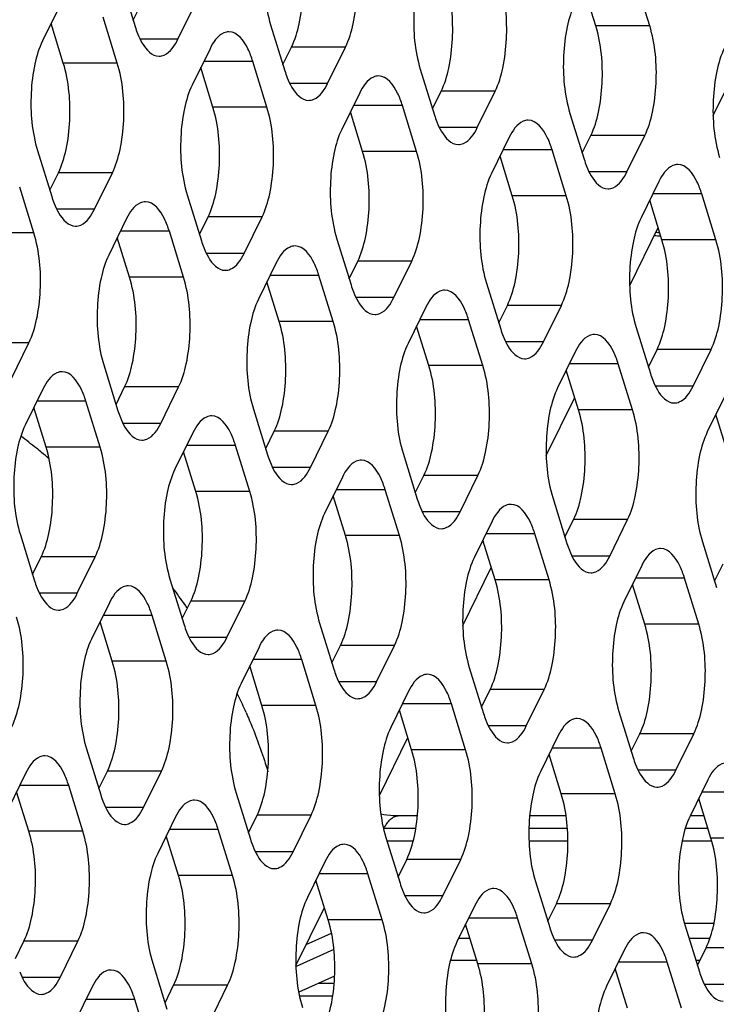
# Model space of a CAD drawing. Header units: millimetres. Extents: x 0 to 420, y 0 to 297.
# Tile 43 of 180: x 198.59 to 203.94, y 52.17 to 59.73. Entities that reach past the tile are written whole.
import ezdxf

# ---------------------------------------------------------------- set-up
doc = ezdxf.new("R2010")
doc.units = ezdxf.units.MM
doc.header["$LTSCALE"] = 23.1
doc.layers.get('0').update_dxf_attribs({"linetype": 'CONTINUOUS'})
doc.layers.add('ASSI', color=7, linetype='CONTINUOUS')

msp = doc.modelspace()

# ---------------------------------------------------------------- linework, layer by layer
at = {"color": 7, "linetype": 'CONTINUOUS'}
for p, q in [((199.857607, 55.240095), (199.859763, 55.237032)), ((201.642816, 53.616688), (201.494799, 53.616688)), ((202.783993, 53.616688), (202.505103, 53.616688)), ((203.843515, 53.616688), (203.7364, 53.616688)), ((202.098797, 52.505947), (201.896193, 52.505947)), ((203.811153, 52.505947), (203.780966, 52.505947)), ((201.007004, 52.385346), (200.732146, 52.263017)), ((201.003796, 52.329507), (200.88154, 52.329507))]:
    msp.add_line(p, q, dxfattribs=at)
at = {"color": 9, "linetype": 'CONTINUOUS'}
for p, q in [((201.630593, 53.519185), (201.385869, 53.519185)), ((202.794018, 53.519185), (202.499537, 53.519185)), ((203.873645, 53.519185), (203.699104, 53.519185)), ((201.408704, 53.425944), (201.611534, 53.425944)), ((202.500536, 53.425944), (202.797821, 53.425944)), ((203.675215, 53.425944), (203.901789, 53.425944)), ((203.692763, 52.793722), (203.920158, 52.793722)), ((200.788873, 52.628423), (200.983738, 52.715151)), ((202.046178, 52.676223), (201.959937, 52.676223)), ((203.888328, 52.676223), (203.728347, 52.676223)), ((201.001663, 52.589469), (200.711023, 52.460115)), ((200.992973, 52.232004), (200.738451, 52.232004))]:
    msp.add_line(p, q, dxfattribs=at)
at = {"color": 7, "linetype": 'CONTINUOUS'}
for centre, radius, start, end in [((194.609329, 51.317915), 6.566726, 51.2684006, 52.5863839), ((194.646824, 51.364923), 6.506596, 50.810409, 51.2669646), ((194.666797, 51.38939), 6.475012, 50.1510669, 50.8105875), ((195.532463, 52.194318), 5.289956, 35.1532961, 36.8314769), ((195.604591, 52.245495), 5.201517, 34.7712231, 35.1085829), ((196.303502, 52.652073), 4.391976, 24.53121, 25.7209793), ((196.377622, 52.685968), 4.310473, 23.6030634, 24.5303911)]:
    msp.add_arc(centre, radius, start, end, dxfattribs=at)
for points, knots in [([(200.327487, 54.411873), (200.343927, 54.374247), (200.406593, 54.225001), (200.460523, 54.07206), (200.495244, 53.956354)], [0, 0, 0, 0, 0.25367076, 1, 1, 1, 1]), ([(201.494799, 53.616688), (201.482044, 53.616688), (201.437796, 53.617805), (201.393501, 53.623014), (201.362823, 53.630259)], [0, 0, 0, 0, 0.28807052, 1, 1, 1, 1])]:
    msp.add_open_spline(points, degree=3, knots=knots, dxfattribs=at)
at = {"color": 9, "linetype": 'CONTINUOUS'}
msp.add_open_spline([(201.385869, 53.519185), (201.392972, 53.533659), (201.407725, 53.559598), (201.434317, 53.591278), (201.463338, 53.61168), (201.484824, 53.616687), (201.494799, 53.616686)], degree=3, knots=[0, 0, 0, 0, 0.31591888, 0.58209918, 0.80455144, 1, 1, 1, 1], dxfattribs=at)
at = {"layer": 'ASSI', "color": 7, "linetype": 'CONTINUOUS'}
for p, q in [((199.367403, 60.031595), (199.476333, 59.679098)), ((203.011956, 59.685938), (202.91794, 59.990174)), ((203.426433, 59.685938), (203.317504, 60.038435)), ((198.901869, 59.848901), (198.7646, 59.569176)), ((199.461419, 59.727359), (199.527389, 59.861792)), ((199.804598, 59.582068), (199.941866, 59.861792)), ((199.339064, 59.399374), (199.230134, 59.751871)), ((198.924586, 59.399374), (198.83057, 59.703609)), ((200.51633, 59.69199), (200.62526, 59.339492)), ((200.610346, 59.387754), (200.676316, 59.522187)), ((200.953525, 59.242462), (201.090794, 59.522187)), ((200.050796, 59.509295), (199.913527, 59.229571)), ((203.913625, 58.995998), (204.131772, 59.440535)), ((200.487991, 59.059768), (200.379061, 59.412265)), ((200.073514, 59.059768), (199.979498, 59.364004)), ((201.665257, 59.352384), (201.774187, 58.999887)), ((201.199723, 59.16969), (201.062455, 58.889965)), ((201.759273, 59.048148), (201.825243, 59.182581)), ((202.102452, 58.902857), (202.239721, 59.182581)), ((201.636918, 58.720162), (201.527988, 59.072659)), ((201.222441, 58.720162), (201.128425, 59.024398)), ((202.814184, 59.012778), (202.923114, 58.660281)), ((202.9082, 58.708543), (202.974171, 58.842976)), ((203.251379, 58.563251), (203.388648, 58.842976)), ((202.348651, 58.830084), (202.211382, 58.55036)), ((198.726815, 58.726214), (198.835745, 58.373717)), ((202.371368, 58.380557), (202.277352, 58.684793)), ((202.785845, 58.380557), (202.676916, 58.733054)), ((198.820831, 58.421978), (198.886801, 58.556411)), ((199.16401, 58.276687), (199.301279, 58.556411)), ((203.497578, 58.490479), (203.360309, 58.210754)), ((198.698476, 58.093993), (198.589546, 58.44649)), ((199.875742, 58.386609), (199.984672, 58.034112)), ((203.934773, 58.040951), (203.825843, 58.393448)), ((203.520295, 58.040951), (203.426279, 58.345187)), ((199.410208, 58.203914), (199.27294, 57.92419)), ((199.969758, 58.082373), (200.035728, 58.216806)), ((200.312937, 57.937081), (200.450206, 58.216806)), ((199.847403, 57.754387), (199.738473, 58.106884)), ((203.273037, 57.690617), (203.491184, 58.135154)), ((199.432926, 57.754387), (199.33891, 58.058623)), ((201.024669, 58.047003), (201.133599, 57.694506)), ((200.559136, 57.864309), (200.421867, 57.584584)), ((201.118685, 57.742767), (201.184655, 57.8772)), ((201.461864, 57.597476), (201.599133, 57.8772)), ((200.581853, 57.414781), (200.487837, 57.719017)), ((200.99633, 57.414781), (200.8874, 57.767279)), ((202.173597, 57.707397), (202.282526, 57.3549)), ((201.708063, 57.524703), (201.570794, 57.244979)), ((202.267613, 57.403162), (202.333583, 57.537595)), ((202.610791, 57.25787), (202.74806, 57.537595)), ((202.145258, 57.075176), (202.036328, 57.427673)), ((201.73078, 57.075176), (201.636764, 57.379412)), ((203.322524, 57.367792), (203.431454, 57.015295)), ((198.523422, 56.971306), (198.660691, 57.25103)), ((202.85699, 57.185098), (202.719721, 56.905373)), ((203.41654, 57.063556), (203.48251, 57.197989)), ((203.759718, 56.918265), (203.896987, 57.197989)), ((199.235154, 57.081228), (199.344084, 56.728731)), ((202.879707, 56.73557), (202.785691, 57.039806)), ((203.294185, 56.73557), (203.185255, 57.088067)), ((198.76962, 56.898533), (198.632352, 56.618809)), ((199.32917, 56.776992), (199.39514, 56.911425)), ((199.672349, 56.6317), (199.809618, 56.911425)), ((199.206815, 56.449006), (199.097885, 56.801503)), ((202.632449, 56.385236), (202.850596, 56.829773)), ((204.005917, 56.845492), (203.868648, 56.565768)), ((198.792338, 56.449006), (198.698322, 56.753242)), ((200.384081, 56.741622), (200.493011, 56.389125)), ((204.028634, 56.395965), (203.934618, 56.700201)), ((200.478097, 56.437386), (200.544068, 56.571819)), ((200.821276, 56.292095), (200.958545, 56.571819)), ((199.918548, 56.558928), (199.781279, 56.279203)), ((200.355742, 56.109401), (200.246813, 56.461898)), ((199.941265, 56.109401), (199.847249, 56.413636)), ((201.533009, 56.402017), (201.641938, 56.049519)), ((201.067475, 56.219322), (200.930206, 55.939598)), ((201.627025, 56.097781), (201.692995, 56.232214)), ((201.970203, 55.952489), (202.107472, 56.232214)), ((201.50467, 55.769795), (201.39574, 56.122292)), ((201.090192, 55.769795), (200.996176, 56.074031)), ((202.681936, 56.062411), (202.790866, 55.709914)), ((202.775952, 55.758175), (202.841922, 55.892608)), ((203.119131, 55.612884), (203.256399, 55.892608)), ((202.216402, 55.879717), (202.079133, 55.599992)), ((198.594566, 55.775847), (198.703496, 55.42335)), ((202.653597, 55.430189), (202.544667, 55.782686)), ((202.239119, 55.430189), (202.145103, 55.734425)), ((203.830863, 55.722805), (203.939793, 55.370308)), ((198.688582, 55.471611), (198.754552, 55.606044)), ((199.031761, 55.326319), (199.16903, 55.606044)), ((201.991861, 55.079855), (202.210008, 55.524392)), ((203.365329, 55.540111), (203.22806, 55.260387)), ((203.924879, 55.41857), (203.990849, 55.553003)), ((199.743493, 55.436241), (199.852423, 55.083744)), ((203.802524, 55.090584), (203.693594, 55.443081)), ((203.388047, 55.090584), (203.294031, 55.39482)), ((199.27796, 55.253547), (199.140691, 54.973822)), ((199.837509, 55.132005), (199.90348, 55.266438)), ((200.180688, 54.986714), (200.317957, 55.266438)), ((199.715154, 54.80402), (199.606225, 55.156517)), ((199.300677, 54.80402), (199.206661, 55.108255)), ((200.892421, 55.096636), (201.001351, 54.744138)), ((200.426887, 54.913941), (200.289618, 54.634217)), ((200.986437, 54.7924), (201.052407, 54.926833)), ((201.329615, 54.647108), (201.466884, 54.926833)), ((200.449604, 54.464414), (200.355588, 54.76865)), ((200.864082, 54.464414), (200.755152, 54.816911)), ((202.041348, 54.75703), (202.150278, 54.404533)), ((201.575814, 54.574336), (201.438545, 54.294611)), ((202.135364, 54.452794), (202.201334, 54.587227)), ((202.478543, 54.307503), (202.615811, 54.587227)), ((202.013009, 54.124808), (201.904079, 54.477306)), ((201.598531, 54.124808), (201.504515, 54.429044)), ((203.190275, 54.417424), (203.299205, 54.064927)), ((202.724741, 54.23473), (202.587472, 53.955006)), ((203.284291, 54.113189), (203.350261, 54.247622)), ((203.62747, 53.967897), (203.764739, 54.247622)), ((201.351273, 53.774474), (201.56942, 54.219011)), ((199.102906, 54.13086), (199.211835, 53.778363)), ((202.747459, 53.785203), (202.653443, 54.089439)), ((203.161936, 53.785203), (203.053006, 54.1377)), ((198.637372, 53.948166), (198.500103, 53.668441)), ((199.196922, 53.826624), (199.262892, 53.961057)), ((199.5401, 53.681333), (199.677369, 53.961057)), ((199.074567, 53.498639), (198.965637, 53.851136)), ((203.873669, 53.895125), (203.7364, 53.6154)), ((198.660089, 53.498639), (198.566073, 53.802875)), ((200.251833, 53.791255), (200.360763, 53.438758)), ((203.896386, 53.445597), (203.80237, 53.749833)), ((200.345849, 53.487019), (200.411819, 53.621452)), ((200.689028, 53.341727), (200.826296, 53.621452)), ((199.786299, 53.60856), (199.64903, 53.328836)), ((200.223494, 53.159033), (200.114564, 53.51153)), ((199.809016, 53.159033), (199.715, 53.463269)), ((201.40076, 53.451649), (201.50969, 53.099152)), ((200.935226, 53.268955), (200.797957, 52.98923)), ((201.494776, 53.147413), (201.560746, 53.281846)), ((201.837955, 53.002122), (201.975224, 53.281846)), ((201.372421, 52.819427), (201.263491, 53.171925)), ((200.957944, 52.819427), (200.863928, 53.123663)), ((202.549687, 53.112044), (202.658617, 52.759546)), ((202.643703, 52.807808), (202.709673, 52.942241)), ((202.986882, 52.662516), (203.124151, 52.942241)), ((200.710685, 52.469093), (200.928833, 52.913631)), ((202.084153, 52.929349), (201.946885, 52.649625)), ((202.521348, 52.479822), (202.412418, 52.832319)), ((202.106871, 52.479822), (202.012855, 52.784058)), ((203.698614, 52.772438), (203.807544, 52.419941)), ((198.556334, 52.521243), (198.622304, 52.655677)), ((198.899512, 52.375952), (199.036781, 52.655677)), ((203.233081, 52.589744), (203.095812, 52.310019)), ((203.79263, 52.468202), (203.858601, 52.602635)), ((199.611245, 52.485874), (199.720175, 52.133377)), ((203.670275, 52.140216), (203.561346, 52.492713)), ((203.255798, 52.140216), (203.161782, 52.444452)), ((199.145711, 52.303179), (199.008442, 52.023455)), ((199.705261, 52.181638), (199.771231, 52.316071)), ((200.04844, 52.036346), (200.185708, 52.316071)), ((199.582906, 51.853652), (199.473976, 52.206149))]:
    msp.add_line(p, q, dxfattribs=at)
at = {"layer": 'ASSI', "color": 9, "linetype": 'CONTINUOUS'}
for p, q in [((203.426433, 59.685938), (203.011956, 59.685938)), ((199.804598, 59.582068), (199.51446, 59.582068)), ((201.090794, 59.522187), (200.676316, 59.522187)), ((199.339064, 59.399374), (198.924586, 59.399374)), ((200.379061, 59.412265), (200.003181, 59.412265)), ((200.953525, 59.242462), (200.663387, 59.242462)), ((202.239721, 59.182581), (201.825243, 59.182581)), ((201.527988, 59.072659), (201.152108, 59.072659)), ((200.487991, 59.059768), (200.073514, 59.059768)), ((202.102452, 58.902857), (201.812314, 58.902857)), ((203.388648, 58.842976), (202.974171, 58.842976)), ((201.636918, 58.720162), (201.222441, 58.720162)), ((202.676916, 58.733054), (202.301035, 58.733054)), ((199.301279, 58.556411), (198.886801, 58.556411)), ((203.251379, 58.563251), (202.961241, 58.563251)), ((203.825843, 58.393448), (203.449962, 58.393448)), ((202.785845, 58.380557), (202.371368, 58.380557)), ((199.16401, 58.276687), (198.873872, 58.276687)), ((200.450206, 58.216806), (200.035728, 58.216806)), ((198.698476, 58.093993), (198.283998, 58.093993)), ((199.738473, 58.106884), (199.362593, 58.106884)), ((203.934773, 58.040951), (203.520295, 58.040951)), ((200.312937, 57.937081), (200.022799, 57.937081)), ((201.599133, 57.8772), (201.184655, 57.8772)), ((199.847403, 57.754387), (199.432926, 57.754387)), ((200.8874, 57.767279), (200.51152, 57.767279)), ((201.461864, 57.597476), (201.171726, 57.597476)), ((202.74806, 57.537595), (202.333583, 57.537595)), ((200.99633, 57.414781), (200.581853, 57.414781)), ((202.036328, 57.427673), (201.660447, 57.427673)), ((198.660691, 57.25103), (198.246213, 57.25103)), ((202.610791, 57.25787), (202.320654, 57.25787)), ((203.896987, 57.197989), (203.48251, 57.197989)), ((202.145258, 57.075176), (201.73078, 57.075176)), ((203.185255, 57.088067), (202.809374, 57.088067)), ((199.809618, 56.911425), (199.39514, 56.911425)), ((203.759718, 56.918265), (203.469581, 56.918265)), ((199.097885, 56.801503), (198.722005, 56.801503)), ((203.294185, 56.73557), (202.879707, 56.73557)), ((199.672349, 56.6317), (199.382211, 56.6317)), ((200.958545, 56.571819), (200.544068, 56.571819)), ((199.206815, 56.449006), (198.792338, 56.449006)), ((200.246813, 56.461898), (199.870932, 56.461898)), ((200.821276, 56.292095), (200.531138, 56.292095)), ((202.107472, 56.232214), (201.692995, 56.232214)), ((201.39574, 56.122292), (201.019859, 56.122292)), ((200.355742, 56.109401), (199.941265, 56.109401)), ((201.970203, 55.952489), (201.680066, 55.952489)), ((203.256399, 55.892608), (202.841922, 55.892608)), ((201.50467, 55.769795), (201.090192, 55.769795)), ((202.544667, 55.782686), (202.168787, 55.782686)), ((199.16903, 55.606044), (198.754552, 55.606044)), ((203.119131, 55.612884), (202.828993, 55.612884)), ((203.693594, 55.443081), (203.317714, 55.443081)), ((202.653597, 55.430189), (202.239119, 55.430189)), ((199.031761, 55.326319), (198.741623, 55.326319)), ((200.317957, 55.266438), (199.90348, 55.266438)), ((199.606225, 55.156517), (199.230344, 55.156517)), ((203.802524, 55.090584), (203.388047, 55.090584)), ((200.180688, 54.986714), (199.89055, 54.986714)), ((201.466884, 54.926833), (201.052407, 54.926833)), ((199.715154, 54.80402), (199.300677, 54.80402)), ((200.755152, 54.816911), (200.379271, 54.816911)), ((201.329615, 54.647108), (201.039478, 54.647108)), ((202.615811, 54.587227), (202.201334, 54.587227)), ((200.864082, 54.464414), (200.449604, 54.464414)), ((201.904079, 54.477306), (201.528199, 54.477306)), ((202.478543, 54.307503), (202.188405, 54.307503)), ((203.764739, 54.247622), (203.350261, 54.247622)), ((202.013009, 54.124808), (201.598531, 54.124808)), ((203.053006, 54.1377), (202.677126, 54.1377)), ((199.677369, 53.961057), (199.262892, 53.961057)), ((203.62747, 53.967897), (203.337332, 53.967897)), ((198.965637, 53.851136), (198.589756, 53.851136)), ((203.161936, 53.785203), (202.747459, 53.785203)), ((204.201933, 53.798094), (203.826053, 53.798094)), ((199.5401, 53.681333), (199.249963, 53.681333)), ((200.826296, 53.621452), (200.411819, 53.621452)), ((199.074567, 53.498639), (198.660089, 53.498639)), ((200.114564, 53.51153), (199.738684, 53.51153)), ((204.310863, 53.445597), (203.896386, 53.445597)), ((200.689028, 53.341727), (200.39889, 53.341727)), ((201.975224, 53.281846), (201.560746, 53.281846)), ((201.263491, 53.171925), (200.887611, 53.171925)), ((200.223494, 53.159033), (199.809016, 53.159033)), ((201.837955, 53.002122), (201.547817, 53.002122)), ((203.124151, 52.942241), (202.709673, 52.942241)), ((201.372421, 52.819427), (200.957944, 52.819427)), ((202.412418, 52.832319), (202.036538, 52.832319)), ((199.036781, 52.655677), (198.622304, 52.655677)), ((202.986882, 52.662516), (202.696744, 52.662516)), ((204.273078, 52.602635), (203.858601, 52.602635)), ((203.561346, 52.492713), (203.185465, 52.492713)), ((202.521348, 52.479822), (202.106871, 52.479822)), ((198.899512, 52.375952), (198.609375, 52.375952)), ((200.185708, 52.316071), (199.771231, 52.316071)), ((204.135809, 52.322911), (203.845671, 52.322911)), ((199.473976, 52.206149), (199.098096, 52.206149))]:
    msp.add_line(p, q, dxfattribs=at)
at = {"layer": 'ASSI', "color": 7, "linetype": 'CONTINUOUS'}
for centre, radius, start, end in [((200.195579, 59.900302), 0.752494, 197.0952528, 201.3642162), ((201.344506, 59.560696), 0.752494, 197.0952528, 201.3642162), ((202.493433, 59.221091), 0.752494, 197.0952528, 201.3642162), ((203.642361, 58.881485), 0.752494, 197.0952528, 201.3642162), ((199.554991, 58.594921), 0.752494, 197.0952528, 201.3642162), ((204.014413, 67.464964), 9.381156, 266.6953776, 266.8730862), ((200.703918, 58.255315), 0.752494, 197.0952528, 201.3642162), ((204.116819, 69.742222), 11.685995, 266.785115, 267.0269043), ((201.852846, 57.91571), 0.752494, 197.0952528, 201.3642162), ((203.001773, 57.576104), 0.752494, 197.0952528, 201.3642162), ((204.1507, 57.236499), 0.752494, 197.0952528, 201.3642162), ((200.06333, 56.949934), 0.752494, 197.0952528, 201.3642162), ((201.212258, 56.610329), 0.752494, 197.0952528, 201.3642162), ((202.361185, 56.270723), 0.752494, 197.0952528, 201.3642162), ((203.510112, 55.931118), 0.752494, 197.0952528, 201.3642162), ((199.422743, 55.644553), 0.752494, 197.0952528, 201.3642162), ((200.57167, 55.304948), 0.752494, 197.0952528, 201.3642162), ((201.720597, 54.965342), 0.752494, 197.0952528, 201.3642162), ((202.869524, 54.625737), 0.752494, 197.0952528, 201.3642162), ((204.018451, 54.286131), 0.752494, 197.0952528, 201.3642162), ((199.931082, 53.999567), 0.752494, 197.0952528, 201.3642162), ((201.080009, 53.659961), 0.752494, 197.0952528, 201.3642162), ((202.228936, 53.320356), 0.752494, 197.0952528, 201.3642162), ((203.377863, 52.98075), 0.752494, 197.0952528, 201.3642162), ((204.526791, 52.641145), 0.752494, 197.0952528, 201.3642162)]:
    msp.add_arc(centre, radius, start, end, dxfattribs=at)
for points, knots in [([(200.554115, 60.534952), (200.526505, 60.478688), (200.486552, 60.34525), (200.453889, 60.061595), (200.472605, 59.833485), (200.51633, 59.69199)], [0, 0, 0, 0, 0.21941541, 0.48151876, 1, 1, 1, 1]), ([(200.676316, 59.522187), (200.703926, 59.578451), (200.74388, 59.711889), (200.776543, 59.995544), (200.757827, 60.223653), (200.714102, 60.365149)], [0, 0, 0, 0, 0.21941541, 0.48151876, 1, 1, 1, 1]), ([(201.090794, 59.522187), (201.118404, 59.578451), (201.158357, 59.711889), (201.19102, 59.995544), (201.172304, 60.223653), (201.128579, 60.365149)], [0, 0, 0, 0, 0.21941541, 0.48151876, 1, 1, 1, 1]), ([(201.703043, 60.195346), (201.675432, 60.139082), (201.635479, 60.005644), (201.602816, 59.721989), (201.621532, 59.49388), (201.665257, 59.352384)], [0, 0, 0, 0, 0.21941541, 0.48151876, 1, 1, 1, 1]), ([(201.825243, 59.182581), (201.852854, 59.238845), (201.892807, 59.372283), (201.92547, 59.655938), (201.906754, 59.884048), (201.863029, 60.025543)], [0, 0, 0, 0, 0.21941541, 0.48151876, 1, 1, 1, 1]), ([(202.239721, 59.182581), (202.267331, 59.238845), (202.307285, 59.372283), (202.339947, 59.655938), (202.321232, 59.884048), (202.277506, 60.025543)], [0, 0, 0, 0, 0.21941541, 0.48151876, 1, 1, 1, 1]), ([(202.85197, 59.855741), (202.82436, 59.799477), (202.784406, 59.666039), (202.751743, 59.382384), (202.770459, 59.154274), (202.814184, 59.012778)], [0, 0, 0, 0, 0.21941541, 0.48151876, 1, 1, 1, 1]), ([(202.974171, 58.842976), (203.001781, 58.899239), (203.041734, 59.032678), (203.074397, 59.316333), (203.055681, 59.544442), (203.011956, 59.685938)], [0, 0, 0, 0, 0.21941541, 0.48151876, 1, 1, 1, 1]), ([(203.388648, 58.842976), (203.416258, 58.899239), (203.456212, 59.032678), (203.488875, 59.316333), (203.470159, 59.544442), (203.426433, 59.685938)], [0, 0, 0, 0, 0.21941541, 0.48151876, 1, 1, 1, 1]), ([(199.494794, 59.626172), (199.504795, 59.60071), (199.536668, 59.528838), (199.604967, 59.452069), (199.659461, 59.452073)], [0, 0, 0, 0, 0.33421878, 1, 1, 1, 1]), ([(200.195933, 59.63929), (200.182644, 59.639289), (200.115184, 59.622827), (200.074497, 59.557593), (200.050796, 59.509295)], [0, 0, 0, 0, 0.19807466, 1, 1, 1, 1]), ([(200.379061, 59.412265), (200.368987, 59.444865), (200.337127, 59.533794), (200.261476, 59.639295), (200.195933, 59.63929)], [0, 0, 0, 0, 0.34235998, 1, 1, 1, 1]), ([(198.7646, 59.569176), (198.73699, 59.512913), (198.697037, 59.379474), (198.664374, 59.095819), (198.683089, 58.86771), (198.726815, 58.726214)], [0, 0, 0, 0, 0.21941541, 0.48151876, 1, 1, 1, 1]), ([(199.659461, 59.452073), (199.672749, 59.452074), (199.74021, 59.468536), (199.780897, 59.53377), (199.804598, 59.582068)], [0, 0, 0, 0, 0.19807466, 1, 1, 1, 1]), ([(204.000897, 59.516135), (203.973287, 59.459871), (203.933333, 59.326433), (203.90067, 59.042778), (203.919386, 58.814668), (203.963112, 58.673173)], [0, 0, 0, 0, 0.21941541, 0.48151876, 1, 1, 1, 1]), ([(198.886801, 58.556411), (198.914411, 58.612675), (198.954365, 58.746113), (198.987028, 59.029768), (198.968312, 59.257878), (198.924586, 59.399374)], [0, 0, 0, 0, 0.21941541, 0.48151876, 1, 1, 1, 1]), ([(199.301279, 58.556411), (199.328889, 58.612675), (199.368842, 58.746113), (199.401505, 59.029768), (199.382789, 59.257878), (199.339064, 59.399374)], [0, 0, 0, 0, 0.21941541, 0.48151876, 1, 1, 1, 1]), ([(201.34486, 59.299685), (201.331572, 59.299684), (201.264111, 59.283221), (201.223424, 59.217987), (201.199723, 59.16969)], [0, 0, 0, 0, 0.19807466, 1, 1, 1, 1]), ([(201.527988, 59.072659), (201.517914, 59.10526), (201.486054, 59.194188), (201.410403, 59.299689), (201.34486, 59.299685)], [0, 0, 0, 0, 0.34235998, 1, 1, 1, 1]), ([(199.913527, 59.229571), (199.885917, 59.173307), (199.845964, 59.039869), (199.813301, 58.756214), (199.832017, 58.528104), (199.875742, 58.386609)], [0, 0, 0, 0, 0.21941541, 0.48151876, 1, 1, 1, 1]), ([(200.643721, 59.286566), (200.653722, 59.261104), (200.685595, 59.189232), (200.753895, 59.112463), (200.808388, 59.112467)], [0, 0, 0, 0, 0.33421878, 1, 1, 1, 1]), ([(200.808388, 59.112467), (200.821677, 59.112468), (200.889137, 59.128931), (200.929824, 59.194165), (200.953525, 59.242462)], [0, 0, 0, 0, 0.19807466, 1, 1, 1, 1]), ([(200.035728, 58.216806), (200.063339, 58.27307), (200.103292, 58.406508), (200.135955, 58.690163), (200.117239, 58.918272), (200.073514, 59.059768)], [0, 0, 0, 0, 0.21941541, 0.48151876, 1, 1, 1, 1]), ([(200.450206, 58.216806), (200.477816, 58.27307), (200.517769, 58.406508), (200.550432, 58.690163), (200.531716, 58.918272), (200.487991, 59.059768)], [0, 0, 0, 0, 0.21941541, 0.48151876, 1, 1, 1, 1]), ([(201.792649, 58.946961), (201.802649, 58.921499), (201.834523, 58.849627), (201.902822, 58.772858), (201.957315, 58.772862)], [0, 0, 0, 0, 0.33421878, 1, 1, 1, 1]), ([(202.493787, 58.960079), (202.480499, 58.960078), (202.413038, 58.943616), (202.372352, 58.878382), (202.348651, 58.830084)], [0, 0, 0, 0, 0.19807466, 1, 1, 1, 1]), ([(202.676916, 58.733054), (202.666841, 58.765654), (202.634981, 58.854583), (202.559331, 58.960084), (202.493787, 58.960079)], [0, 0, 0, 0, 0.34235998, 1, 1, 1, 1]), ([(201.062455, 58.889965), (201.034844, 58.833701), (200.994891, 58.700263), (200.962228, 58.416608), (200.980944, 58.188499), (201.024669, 58.047003)], [0, 0, 0, 0, 0.21941541, 0.48151876, 1, 1, 1, 1]), ([(201.957315, 58.772862), (201.970604, 58.772863), (202.038065, 58.789325), (202.078751, 58.854559), (202.102452, 58.902857)], [0, 0, 0, 0, 0.19807466, 1, 1, 1, 1]), ([(201.184655, 57.8772), (201.212266, 57.933464), (201.252219, 58.066902), (201.284882, 58.350557), (201.266166, 58.578667), (201.222441, 58.720162)], [0, 0, 0, 0, 0.21941541, 0.48151876, 1, 1, 1, 1]), ([(201.599133, 57.8772), (201.626743, 57.933464), (201.666697, 58.066902), (201.699359, 58.350557), (201.680644, 58.578667), (201.636918, 58.720162)], [0, 0, 0, 0, 0.21941541, 0.48151876, 1, 1, 1, 1]), ([(203.642714, 58.620474), (203.629426, 58.620473), (203.561965, 58.60401), (203.521279, 58.538776), (203.497578, 58.490479)], [0, 0, 0, 0, 0.19807466, 1, 1, 1, 1]), ([(203.825843, 58.393448), (203.815769, 58.426048), (203.783908, 58.514977), (203.708258, 58.620478), (203.642714, 58.620474)], [0, 0, 0, 0, 0.34235998, 1, 1, 1, 1]), ([(202.211382, 58.55036), (202.183772, 58.494096), (202.143818, 58.360658), (202.111155, 58.077003), (202.129871, 57.848893), (202.173597, 57.707397)], [0, 0, 0, 0, 0.21941541, 0.48151876, 1, 1, 1, 1]), ([(202.941576, 58.607355), (202.951576, 58.581893), (202.98345, 58.510021), (203.051749, 58.433252), (203.106243, 58.433256)], [0, 0, 0, 0, 0.33421878, 1, 1, 1, 1]), ([(203.106243, 58.433256), (203.119531, 58.433257), (203.186992, 58.449719), (203.227678, 58.514954), (203.251379, 58.563251)], [0, 0, 0, 0, 0.19807466, 1, 1, 1, 1]), ([(198.854206, 58.320791), (198.864207, 58.295329), (198.89608, 58.223457), (198.964379, 58.146688), (199.018873, 58.146692)], [0, 0, 0, 0, 0.33421878, 1, 1, 1, 1]), ([(199.555345, 58.333909), (199.542057, 58.333908), (199.474596, 58.317446), (199.433909, 58.252212), (199.410208, 58.203914)], [0, 0, 0, 0, 0.19807466, 1, 1, 1, 1]), ([(199.738473, 58.106884), (199.728399, 58.139484), (199.696539, 58.228413), (199.620888, 58.333914), (199.555345, 58.333909)], [0, 0, 0, 0, 0.34235998, 1, 1, 1, 1]), ([(202.333583, 57.537595), (202.361193, 57.593858), (202.401146, 57.727297), (202.433809, 58.010952), (202.415093, 58.239061), (202.371368, 58.380557)], [0, 0, 0, 0, 0.21941541, 0.48151876, 1, 1, 1, 1]), ([(202.74806, 57.537595), (202.77567, 57.593858), (202.815624, 57.727297), (202.848287, 58.010952), (202.829571, 58.239061), (202.785845, 58.380557)], [0, 0, 0, 0, 0.21941541, 0.48151876, 1, 1, 1, 1]), ([(199.018873, 58.146692), (199.032162, 58.146693), (199.099622, 58.163155), (199.140309, 58.228389), (199.16401, 58.276687)], [0, 0, 0, 0, 0.19807466, 1, 1, 1, 1]), ([(203.360309, 58.210754), (203.332699, 58.15449), (203.292745, 58.021052), (203.260082, 57.737397), (203.278798, 57.509287), (203.322524, 57.367792)], [0, 0, 0, 0, 0.21941541, 0.48151876, 1, 1, 1, 1]), ([(198.660691, 57.25103), (198.688301, 57.307294), (198.728254, 57.440732), (198.760917, 57.724387), (198.742201, 57.952497), (198.698476, 58.093993)], [0, 0, 0, 0, 0.21941541, 0.48151876, 1, 1, 1, 1]), ([(203.48251, 57.197989), (203.51012, 57.254253), (203.550074, 57.387691), (203.582736, 57.671346), (203.564021, 57.899456), (203.520295, 58.040951)], [0, 0, 0, 0, 0.21941541, 0.48151876, 1, 1, 1, 1]), ([(203.896987, 57.197989), (203.924598, 57.254253), (203.964551, 57.387691), (203.997214, 57.671346), (203.978498, 57.899456), (203.934773, 58.040951)], [0, 0, 0, 0, 0.21941541, 0.48151876, 1, 1, 1, 1]), ([(200.003134, 57.981186), (200.013134, 57.955723), (200.045007, 57.883851), (200.113307, 57.807082), (200.1678, 57.807086)], [0, 0, 0, 0, 0.33421878, 1, 1, 1, 1]), ([(200.1678, 57.807086), (200.181089, 57.807087), (200.248549, 57.82355), (200.289236, 57.888784), (200.312937, 57.937081)], [0, 0, 0, 0, 0.19807466, 1, 1, 1, 1]), ([(200.704272, 57.994304), (200.690984, 57.994303), (200.623523, 57.97784), (200.582837, 57.912606), (200.559136, 57.864309)], [0, 0, 0, 0, 0.19807466, 1, 1, 1, 1]), ([(200.8874, 57.767279), (200.877326, 57.799879), (200.845466, 57.888807), (200.769815, 57.994309), (200.704272, 57.994304)], [0, 0, 0, 0, 0.34235998, 1, 1, 1, 1]), ([(199.27294, 57.92419), (199.245329, 57.867926), (199.205376, 57.734488), (199.172713, 57.450833), (199.191429, 57.222723), (199.235154, 57.081228)], [0, 0, 0, 0, 0.21941541, 0.48151876, 1, 1, 1, 1]), ([(199.39514, 56.911425), (199.422751, 56.967689), (199.462704, 57.101127), (199.495367, 57.384782), (199.476651, 57.612891), (199.432926, 57.754387)], [0, 0, 0, 0, 0.21941541, 0.48151876, 1, 1, 1, 1]), ([(199.809618, 56.911425), (199.837228, 56.967689), (199.877182, 57.101127), (199.909844, 57.384782), (199.891129, 57.612891), (199.847403, 57.754387)], [0, 0, 0, 0, 0.21941541, 0.48151876, 1, 1, 1, 1]), ([(201.152061, 57.64158), (201.162061, 57.616118), (201.193935, 57.544246), (201.262234, 57.467477), (201.316727, 57.467481)], [0, 0, 0, 0, 0.33421878, 1, 1, 1, 1]), ([(201.853199, 57.654698), (201.839911, 57.654697), (201.77245, 57.638235), (201.731764, 57.573001), (201.708063, 57.524703)], [0, 0, 0, 0, 0.19807466, 1, 1, 1, 1]), ([(202.036328, 57.427673), (202.026254, 57.460273), (201.994393, 57.549202), (201.918743, 57.654703), (201.853199, 57.654698)], [0, 0, 0, 0, 0.34235998, 1, 1, 1, 1]), ([(200.421867, 57.584584), (200.394256, 57.52832), (200.354303, 57.394882), (200.32164, 57.111227), (200.340356, 56.883118), (200.384081, 56.741622)], [0, 0, 0, 0, 0.21941541, 0.48151876, 1, 1, 1, 1]), ([(201.316727, 57.467481), (201.330016, 57.467482), (201.397477, 57.483944), (201.438163, 57.549178), (201.461864, 57.597476)], [0, 0, 0, 0, 0.19807466, 1, 1, 1, 1]), ([(200.544068, 56.571819), (200.571678, 56.628083), (200.611631, 56.761521), (200.644294, 57.045176), (200.625578, 57.273286), (200.581853, 57.414781)], [0, 0, 0, 0, 0.21941541, 0.48151876, 1, 1, 1, 1]), ([(200.958545, 56.571819), (200.986155, 56.628083), (201.026109, 56.761521), (201.058772, 57.045176), (201.040056, 57.273286), (200.99633, 57.414781)], [0, 0, 0, 0, 0.21941541, 0.48151876, 1, 1, 1, 1]), ([(202.300988, 57.301974), (202.310988, 57.276512), (202.342862, 57.20464), (202.411161, 57.127871), (202.465655, 57.127875)], [0, 0, 0, 0, 0.33421878, 1, 1, 1, 1]), ([(202.465655, 57.127875), (202.478943, 57.127876), (202.546404, 57.144339), (202.58709, 57.209573), (202.610791, 57.25787)], [0, 0, 0, 0, 0.19807466, 1, 1, 1, 1]), ([(203.002127, 57.315093), (202.988838, 57.315092), (202.921377, 57.298629), (202.880691, 57.233395), (202.85699, 57.185098)], [0, 0, 0, 0, 0.19807466, 1, 1, 1, 1]), ([(203.185255, 57.088067), (203.175181, 57.120667), (203.14332, 57.209596), (203.06767, 57.315097), (203.002127, 57.315093)], [0, 0, 0, 0, 0.34235998, 1, 1, 1, 1]), ([(201.570794, 57.244979), (201.543184, 57.188715), (201.50323, 57.055277), (201.470567, 56.771622), (201.489283, 56.543512), (201.533009, 56.402017)], [0, 0, 0, 0, 0.21941541, 0.48151876, 1, 1, 1, 1]), ([(198.914757, 57.028528), (198.901469, 57.028527), (198.834008, 57.012065), (198.793321, 56.946831), (198.76962, 56.898533)], [0, 0, 0, 0, 0.19807466, 1, 1, 1, 1]), ([(199.097885, 56.801503), (199.087811, 56.834103), (199.055951, 56.923032), (198.9803, 57.028533), (198.914757, 57.028528)], [0, 0, 0, 0, 0.34235998, 1, 1, 1, 1]), ([(201.692995, 56.232214), (201.720605, 56.288478), (201.760558, 56.421916), (201.793221, 56.705571), (201.774506, 56.93368), (201.73078, 57.075176)], [0, 0, 0, 0, 0.21941541, 0.48151876, 1, 1, 1, 1]), ([(202.107472, 56.232214), (202.135082, 56.288478), (202.175036, 56.421916), (202.207699, 56.705571), (202.188983, 56.93368), (202.145258, 57.075176)], [0, 0, 0, 0, 0.21941541, 0.48151876, 1, 1, 1, 1]), ([(203.449915, 56.962369), (203.459916, 56.936907), (203.491789, 56.865035), (203.560088, 56.788266), (203.614582, 56.78827)], [0, 0, 0, 0, 0.33421878, 1, 1, 1, 1]), ([(202.719721, 56.905373), (202.692111, 56.849109), (202.652157, 56.715671), (202.619495, 56.432016), (202.63821, 56.203907), (202.681936, 56.062411)], [0, 0, 0, 0, 0.21941541, 0.48151876, 1, 1, 1, 1]), ([(203.614582, 56.78827), (203.62787, 56.78827), (203.695331, 56.804733), (203.736017, 56.869967), (203.759718, 56.918265)], [0, 0, 0, 0, 0.19807466, 1, 1, 1, 1]), ([(202.841922, 55.892608), (202.869532, 55.948872), (202.909486, 56.08231), (202.942149, 56.365965), (202.923433, 56.594075), (202.879707, 56.73557)], [0, 0, 0, 0, 0.21941541, 0.48151876, 1, 1, 1, 1]), ([(203.256399, 55.892608), (203.28401, 55.948872), (203.323963, 56.08231), (203.356626, 56.365965), (203.33791, 56.594075), (203.294185, 56.73557)], [0, 0, 0, 0, 0.21941541, 0.48151876, 1, 1, 1, 1]), ([(199.362546, 56.675805), (199.372546, 56.650343), (199.40442, 56.57847), (199.472719, 56.501701), (199.527212, 56.501705)], [0, 0, 0, 0, 0.33421878, 1, 1, 1, 1]), ([(200.063684, 56.688923), (200.050396, 56.688922), (199.982935, 56.672459), (199.942249, 56.607225), (199.918548, 56.558928)], [0, 0, 0, 0, 0.19807466, 1, 1, 1, 1]), ([(200.246813, 56.461898), (200.236738, 56.494498), (200.204878, 56.583426), (200.129228, 56.688928), (200.063684, 56.688923)], [0, 0, 0, 0, 0.34235998, 1, 1, 1, 1]), ([(198.632352, 56.618809), (198.604741, 56.562545), (198.564788, 56.429107), (198.532125, 56.145452), (198.550841, 55.917342), (198.594566, 55.775847)], [0, 0, 0, 0, 0.21941541, 0.48151876, 1, 1, 1, 1]), ([(199.527212, 56.501705), (199.540501, 56.501706), (199.607961, 56.518169), (199.648648, 56.583403), (199.672349, 56.6317)], [0, 0, 0, 0, 0.19807466, 1, 1, 1, 1]), ([(203.868648, 56.565768), (203.841038, 56.509504), (203.801085, 56.376066), (203.768422, 56.092411), (203.787138, 55.864301), (203.830863, 55.722805)], [0, 0, 0, 0, 0.21941541, 0.48151876, 1, 1, 1, 1]), ([(198.754552, 55.606044), (198.782163, 55.662308), (198.822116, 55.795746), (198.854779, 56.079401), (198.836063, 56.307511), (198.792338, 56.449006)], [0, 0, 0, 0, 0.21941541, 0.48151876, 1, 1, 1, 1]), ([(199.16903, 55.606044), (199.19664, 55.662308), (199.236594, 55.795746), (199.269256, 56.079401), (199.250541, 56.307511), (199.206815, 56.449006)], [0, 0, 0, 0, 0.21941541, 0.48151876, 1, 1, 1, 1]), ([(201.212611, 56.349317), (201.199323, 56.349316), (201.131862, 56.332854), (201.091176, 56.26762), (201.067475, 56.219322)], [0, 0, 0, 0, 0.19807466, 1, 1, 1, 1]), ([(201.39574, 56.122292), (201.385666, 56.154892), (201.353805, 56.243821), (201.278155, 56.349322), (201.212611, 56.349317)], [0, 0, 0, 0, 0.34235998, 1, 1, 1, 1]), ([(199.781279, 56.279203), (199.753669, 56.22294), (199.713715, 56.089501), (199.681052, 55.805846), (199.699768, 55.577737), (199.743493, 55.436241)], [0, 0, 0, 0, 0.21941541, 0.48151876, 1, 1, 1, 1]), ([(200.511473, 56.336199), (200.521473, 56.310737), (200.553347, 56.238865), (200.621646, 56.162096), (200.67614, 56.1621)], [0, 0, 0, 0, 0.33421878, 1, 1, 1, 1]), ([(200.67614, 56.1621), (200.689428, 56.162101), (200.756889, 56.178563), (200.797575, 56.243797), (200.821276, 56.292095)], [0, 0, 0, 0, 0.19807466, 1, 1, 1, 1]), ([(199.90348, 55.266438), (199.93109, 55.322702), (199.971043, 55.45614), (200.003706, 55.739795), (199.98499, 55.967905), (199.941265, 56.109401)], [0, 0, 0, 0, 0.21941541, 0.48151876, 1, 1, 1, 1]), ([(200.317957, 55.266438), (200.345567, 55.322702), (200.385521, 55.45614), (200.418184, 55.739795), (200.399468, 55.967905), (200.355742, 56.109401)], [0, 0, 0, 0, 0.21941541, 0.48151876, 1, 1, 1, 1]), ([(201.6604, 55.996593), (201.6704, 55.971131), (201.702274, 55.899259), (201.770573, 55.82249), (201.825067, 55.822494)], [0, 0, 0, 0, 0.33421878, 1, 1, 1, 1]), ([(202.361539, 56.009712), (202.34825, 56.009711), (202.28079, 55.993248), (202.240103, 55.928014), (202.216402, 55.879717)], [0, 0, 0, 0, 0.19807466, 1, 1, 1, 1]), ([(202.544667, 55.782686), (202.534593, 55.815286), (202.502732, 55.904215), (202.427082, 56.009716), (202.361539, 56.009712)], [0, 0, 0, 0, 0.34235998, 1, 1, 1, 1]), ([(200.930206, 55.939598), (200.902596, 55.883334), (200.862642, 55.749896), (200.829979, 55.466241), (200.848695, 55.238131), (200.892421, 55.096636)], [0, 0, 0, 0, 0.21941541, 0.48151876, 1, 1, 1, 1]), ([(201.825067, 55.822494), (201.838355, 55.822495), (201.905816, 55.838958), (201.946502, 55.904192), (201.970203, 55.952489)], [0, 0, 0, 0, 0.19807466, 1, 1, 1, 1]), ([(201.052407, 54.926833), (201.080017, 54.983097), (201.119971, 55.116535), (201.152633, 55.40019), (201.133918, 55.628299), (201.090192, 55.769795)], [0, 0, 0, 0, 0.21941541, 0.48151876, 1, 1, 1, 1]), ([(201.466884, 54.926833), (201.494495, 54.983097), (201.534448, 55.116535), (201.567111, 55.40019), (201.548395, 55.628299), (201.50467, 55.769795)], [0, 0, 0, 0, 0.21941541, 0.48151876, 1, 1, 1, 1]), ([(203.510466, 55.670106), (203.497177, 55.670105), (203.429717, 55.653643), (203.38903, 55.588409), (203.365329, 55.540111)], [0, 0, 0, 0, 0.19807466, 1, 1, 1, 1]), ([(203.693594, 55.443081), (203.68352, 55.475681), (203.651659, 55.56461), (203.576009, 55.670111), (203.510466, 55.670106)], [0, 0, 0, 0, 0.34235998, 1, 1, 1, 1]), ([(202.079133, 55.599992), (202.051523, 55.543728), (202.011569, 55.41029), (201.978907, 55.126635), (201.997622, 54.898526), (202.041348, 54.75703)], [0, 0, 0, 0, 0.21941541, 0.48151876, 1, 1, 1, 1]), ([(202.809327, 55.656988), (202.819328, 55.631526), (202.851201, 55.559654), (202.9195, 55.482885), (202.973994, 55.482889)], [0, 0, 0, 0, 0.33421878, 1, 1, 1, 1]), ([(202.973994, 55.482889), (202.987282, 55.48289), (203.054743, 55.499352), (203.09543, 55.564586), (203.119131, 55.612884)], [0, 0, 0, 0, 0.19807466, 1, 1, 1, 1]), ([(198.721958, 55.370424), (198.731958, 55.344962), (198.763832, 55.273089), (198.832131, 55.19632), (198.886624, 55.196324)], [0, 0, 0, 0, 0.33421878, 1, 1, 1, 1]), ([(199.423096, 55.383542), (199.409808, 55.383541), (199.342347, 55.367079), (199.301661, 55.301844), (199.27796, 55.253547)], [0, 0, 0, 0, 0.19807466, 1, 1, 1, 1]), ([(199.606225, 55.156517), (199.59615, 55.189117), (199.56429, 55.278045), (199.48864, 55.383547), (199.423096, 55.383542)], [0, 0, 0, 0, 0.34235998, 1, 1, 1, 1]), ([(202.201334, 54.587227), (202.228944, 54.643491), (202.268898, 54.776929), (202.301561, 55.060584), (202.282845, 55.288694), (202.239119, 55.430189)], [0, 0, 0, 0, 0.21941541, 0.48151876, 1, 1, 1, 1]), ([(202.615811, 54.587227), (202.643422, 54.643491), (202.683375, 54.776929), (202.716038, 55.060584), (202.697322, 55.288694), (202.653597, 55.430189)], [0, 0, 0, 0, 0.21941541, 0.48151876, 1, 1, 1, 1]), ([(198.886624, 55.196324), (198.899913, 55.196325), (198.967374, 55.212788), (199.00806, 55.278022), (199.031761, 55.326319)], [0, 0, 0, 0, 0.19807466, 1, 1, 1, 1]), ([(203.22806, 55.260387), (203.20045, 55.204123), (203.160497, 55.070685), (203.127834, 54.78703), (203.14655, 54.55892), (203.190275, 54.417424)], [0, 0, 0, 0, 0.21941541, 0.48151876, 1, 1, 1, 1]), ([(198.528442, 54.300663), (198.556052, 54.356927), (198.596006, 54.490365), (198.628669, 54.77402), (198.609953, 55.00213), (198.566227, 55.143625)], [0, 0, 0, 0, 0.21941541, 0.48151876, 1, 1, 1, 1]), ([(203.350261, 54.247622), (203.377871, 54.303885), (203.417825, 54.437324), (203.450488, 54.720979), (203.431772, 54.949088), (203.388047, 55.090584)], [0, 0, 0, 0, 0.21941541, 0.48151876, 1, 1, 1, 1]), ([(203.764739, 54.247622), (203.792349, 54.303885), (203.832302, 54.437324), (203.864965, 54.720979), (203.846249, 54.949088), (203.802524, 55.090584)], [0, 0, 0, 0, 0.21941541, 0.48151876, 1, 1, 1, 1]), ([(199.870885, 55.030818), (199.880885, 55.005356), (199.912759, 54.933484), (199.981058, 54.856715), (200.035552, 54.856719)], [0, 0, 0, 0, 0.33421878, 1, 1, 1, 1]), ([(200.035552, 54.856719), (200.04884, 54.85672), (200.116301, 54.873182), (200.156987, 54.938416), (200.180688, 54.986714)], [0, 0, 0, 0, 0.19807466, 1, 1, 1, 1]), ([(200.572024, 55.043936), (200.558735, 55.043935), (200.491274, 55.027473), (200.450588, 54.962239), (200.426887, 54.913941)], [0, 0, 0, 0, 0.19807466, 1, 1, 1, 1]), ([(200.755152, 54.816911), (200.745078, 54.849511), (200.713217, 54.93844), (200.637567, 55.043941), (200.572024, 55.043936)], [0, 0, 0, 0, 0.34235998, 1, 1, 1, 1]), ([(199.140691, 54.973822), (199.113081, 54.917559), (199.073127, 54.78412), (199.040464, 54.500465), (199.05918, 54.272356), (199.102906, 54.13086)], [0, 0, 0, 0, 0.21941541, 0.48151876, 1, 1, 1, 1]), ([(199.262892, 53.961057), (199.290502, 54.017321), (199.330455, 54.150759), (199.363118, 54.434414), (199.344402, 54.662524), (199.300677, 54.80402)], [0, 0, 0, 0, 0.21941541, 0.48151876, 1, 1, 1, 1]), ([(199.677369, 53.961057), (199.704979, 54.017321), (199.744933, 54.150759), (199.777596, 54.434414), (199.75888, 54.662524), (199.715154, 54.80402)], [0, 0, 0, 0, 0.21941541, 0.48151876, 1, 1, 1, 1]), ([(201.019812, 54.691213), (201.029813, 54.66575), (201.061686, 54.593878), (201.129985, 54.517109), (201.184479, 54.517113)], [0, 0, 0, 0, 0.33421878, 1, 1, 1, 1]), ([(201.720951, 54.704331), (201.707662, 54.70433), (201.640202, 54.687867), (201.599515, 54.622633), (201.575814, 54.574336)], [0, 0, 0, 0, 0.19807466, 1, 1, 1, 1]), ([(201.904079, 54.477306), (201.894005, 54.509906), (201.862144, 54.598834), (201.786494, 54.704336), (201.720951, 54.704331)], [0, 0, 0, 0, 0.34235998, 1, 1, 1, 1]), ([(200.289618, 54.634217), (200.262008, 54.577953), (200.222054, 54.444515), (200.189392, 54.16086), (200.208107, 53.93275), (200.251833, 53.791255)], [0, 0, 0, 0, 0.21941541, 0.48151876, 1, 1, 1, 1]), ([(201.184479, 54.517113), (201.197767, 54.517114), (201.265228, 54.533577), (201.305914, 54.598811), (201.329615, 54.647108)], [0, 0, 0, 0, 0.19807466, 1, 1, 1, 1]), ([(200.411819, 53.621452), (200.439429, 53.677716), (200.479383, 53.811154), (200.512045, 54.094809), (200.49333, 54.322918), (200.449604, 54.464414)], [0, 0, 0, 0, 0.21941541, 0.48151876, 1, 1, 1, 1]), ([(200.826296, 53.621452), (200.853907, 53.677716), (200.89386, 53.811154), (200.926523, 54.094809), (200.907807, 54.322918), (200.864082, 54.464414)], [0, 0, 0, 0, 0.21941541, 0.48151876, 1, 1, 1, 1]), ([(202.168739, 54.351607), (202.17874, 54.326145), (202.210613, 54.254273), (202.278912, 54.177504), (202.333406, 54.177508)], [0, 0, 0, 0, 0.33421878, 1, 1, 1, 1]), ([(202.333406, 54.177508), (202.346694, 54.177509), (202.414155, 54.193971), (202.454842, 54.259205), (202.478543, 54.307503)], [0, 0, 0, 0, 0.19807466, 1, 1, 1, 1]), ([(202.869878, 54.364725), (202.856589, 54.364724), (202.789129, 54.348262), (202.748442, 54.283028), (202.724741, 54.23473)], [0, 0, 0, 0, 0.19807466, 1, 1, 1, 1]), ([(203.053006, 54.1377), (203.042932, 54.1703), (203.011072, 54.259229), (202.935421, 54.36473), (202.869878, 54.364725)], [0, 0, 0, 0, 0.34235998, 1, 1, 1, 1]), ([(201.438545, 54.294611), (201.410935, 54.238347), (201.370982, 54.104909), (201.338319, 53.821254), (201.357035, 53.593145), (201.40076, 53.451649)], [0, 0, 0, 0, 0.21941541, 0.48151876, 1, 1, 1, 1]), ([(198.782508, 54.078161), (198.76922, 54.07816), (198.701759, 54.061698), (198.661073, 53.996464), (198.637372, 53.948166)], [0, 0, 0, 0, 0.19807466, 1, 1, 1, 1]), ([(198.965637, 53.851136), (198.955563, 53.883736), (198.923702, 53.972664), (198.848052, 54.078166), (198.782508, 54.078161)], [0, 0, 0, 0, 0.34235998, 1, 1, 1, 1]), ([(201.560746, 53.281846), (201.588356, 53.33811), (201.62831, 53.471548), (201.660973, 53.755203), (201.642257, 53.983313), (201.598531, 54.124808)], [0, 0, 0, 0, 0.21941541, 0.48151876, 1, 1, 1, 1]), ([(201.975224, 53.281846), (202.002834, 53.33811), (202.042787, 53.471548), (202.07545, 53.755203), (202.056734, 53.983313), (202.013009, 54.124808)], [0, 0, 0, 0, 0.21941541, 0.48151876, 1, 1, 1, 1]), ([(203.317666, 54.012001), (203.327667, 53.986539), (203.35954, 53.914667), (203.42784, 53.837898), (203.482333, 53.837902)], [0, 0, 0, 0, 0.33421878, 1, 1, 1, 1]), ([(204.018805, 54.02512), (204.005517, 54.025119), (203.938056, 54.008656), (203.89737, 53.943422), (203.873669, 53.895125)], [0, 0, 0, 0, 0.19807466, 1, 1, 1, 1]), ([(202.587472, 53.955006), (202.559862, 53.898742), (202.519909, 53.765304), (202.487246, 53.481649), (202.505962, 53.253539), (202.549687, 53.112044)], [0, 0, 0, 0, 0.21941541, 0.48151876, 1, 1, 1, 1]), ([(203.482333, 53.837902), (203.495622, 53.837903), (203.563082, 53.854365), (203.603769, 53.9196), (203.62747, 53.967897)], [0, 0, 0, 0, 0.19807466, 1, 1, 1, 1]), ([(202.709673, 52.942241), (202.737284, 52.998504), (202.777237, 53.131943), (202.8099, 53.415598), (202.791184, 53.643707), (202.747459, 53.785203)], [0, 0, 0, 0, 0.21941541, 0.48151876, 1, 1, 1, 1]), ([(203.124151, 52.942241), (203.151761, 52.998504), (203.191714, 53.131943), (203.224377, 53.415598), (203.205662, 53.643707), (203.161936, 53.785203)], [0, 0, 0, 0, 0.21941541, 0.48151876, 1, 1, 1, 1]), ([(199.230297, 53.725437), (199.240297, 53.699975), (199.272171, 53.628103), (199.34047, 53.551334), (199.394964, 53.551338)], [0, 0, 0, 0, 0.33421878, 1, 1, 1, 1]), ([(199.931436, 53.738555), (199.918147, 53.738554), (199.850686, 53.722092), (199.81, 53.656858), (199.786299, 53.60856)], [0, 0, 0, 0, 0.19807466, 1, 1, 1, 1]), ([(200.114564, 53.51153), (200.10449, 53.54413), (200.072629, 53.633059), (199.996979, 53.73856), (199.931436, 53.738555)], [0, 0, 0, 0, 0.34235998, 1, 1, 1, 1]), ([(199.394964, 53.551338), (199.408252, 53.551339), (199.475713, 53.567801), (199.516399, 53.633035), (199.5401, 53.681333)], [0, 0, 0, 0, 0.19807466, 1, 1, 1, 1]), ([(203.7364, 53.6154), (203.708789, 53.559136), (203.668836, 53.425698), (203.636173, 53.142043), (203.654889, 52.913934), (203.698614, 52.772438)], [0, 0, 0, 0, 0.21941541, 0.48151876, 1, 1, 1, 1]), ([(198.622304, 52.655677), (198.649914, 52.71194), (198.689868, 52.845378), (198.72253, 53.129033), (198.703815, 53.357143), (198.660089, 53.498639)], [0, 0, 0, 0, 0.21941541, 0.48151876, 1, 1, 1, 1]), ([(199.036781, 52.655677), (199.064391, 52.71194), (199.104345, 52.845378), (199.137008, 53.129033), (199.118292, 53.357143), (199.074567, 53.498639)], [0, 0, 0, 0, 0.21941541, 0.48151876, 1, 1, 1, 1]), ([(201.080363, 53.39895), (201.067074, 53.398949), (200.999614, 53.382486), (200.958927, 53.317252), (200.935226, 53.268955)], [0, 0, 0, 0, 0.19807466, 1, 1, 1, 1]), ([(201.263491, 53.171925), (201.253417, 53.204525), (201.221556, 53.293453), (201.145906, 53.398955), (201.080363, 53.39895)], [0, 0, 0, 0, 0.34235998, 1, 1, 1, 1]), ([(203.858601, 52.602635), (203.886211, 52.658899), (203.926164, 52.792337), (203.958827, 53.075992), (203.940111, 53.304102), (203.896386, 53.445597)], [0, 0, 0, 0, 0.21941541, 0.48151876, 1, 1, 1, 1]), ([(199.64903, 53.328836), (199.62142, 53.272572), (199.581466, 53.139134), (199.548804, 52.855479), (199.567519, 52.627369), (199.611245, 52.485874)], [0, 0, 0, 0, 0.21941541, 0.48151876, 1, 1, 1, 1]), ([(200.379224, 53.385832), (200.389225, 53.36037), (200.421098, 53.288497), (200.489397, 53.211728), (200.543891, 53.211732)], [0, 0, 0, 0, 0.33421878, 1, 1, 1, 1]), ([(200.543891, 53.211732), (200.557179, 53.211733), (200.62464, 53.228196), (200.665327, 53.29343), (200.689028, 53.341727)], [0, 0, 0, 0, 0.19807466, 1, 1, 1, 1]), ([(199.771231, 52.316071), (199.798841, 52.372335), (199.838795, 52.505773), (199.871458, 52.789428), (199.852742, 53.017537), (199.809016, 53.159033)], [0, 0, 0, 0, 0.21941541, 0.48151876, 1, 1, 1, 1]), ([(200.185708, 52.316071), (200.213319, 52.372335), (200.253272, 52.505773), (200.285935, 52.789428), (200.267219, 53.017537), (200.223494, 53.159033)], [0, 0, 0, 0, 0.21941541, 0.48151876, 1, 1, 1, 1]), ([(201.528151, 53.046226), (201.538152, 53.020764), (201.570025, 52.948892), (201.638324, 52.872123), (201.692818, 52.872127)], [0, 0, 0, 0, 0.33421878, 1, 1, 1, 1]), ([(202.22929, 53.059344), (202.216002, 53.059343), (202.148541, 53.042881), (202.107854, 52.977647), (202.084153, 52.929349)], [0, 0, 0, 0, 0.19807466, 1, 1, 1, 1]), ([(202.412418, 52.832319), (202.402344, 52.864919), (202.370484, 52.953848), (202.294833, 53.059349), (202.22929, 53.059344)], [0, 0, 0, 0, 0.34235998, 1, 1, 1, 1]), ([(200.797957, 52.98923), (200.770347, 52.932967), (200.730394, 52.799528), (200.697731, 52.515873), (200.716447, 52.287764), (200.760172, 52.146268)], [0, 0, 0, 0, 0.21941541, 0.48151876, 1, 1, 1, 1]), ([(201.692818, 52.872127), (201.706107, 52.872128), (201.773567, 52.88859), (201.814254, 52.953824), (201.837955, 53.002122)], [0, 0, 0, 0, 0.19807466, 1, 1, 1, 1]), ([(200.920158, 51.976465), (200.947768, 52.032729), (200.987722, 52.166167), (201.020385, 52.449822), (201.001669, 52.677932), (200.957944, 52.819427)], [0, 0, 0, 0, 0.21941541, 0.48151876, 1, 1, 1, 1]), ([(201.334636, 51.976465), (201.362246, 52.032729), (201.402199, 52.166167), (201.434862, 52.449822), (201.416146, 52.677932), (201.372421, 52.819427)], [0, 0, 0, 0, 0.21941541, 0.48151876, 1, 1, 1, 1]), ([(203.378217, 52.719739), (203.364929, 52.719738), (203.297468, 52.703275), (203.256782, 52.638041), (203.233081, 52.589744)], [0, 0, 0, 0, 0.19807466, 1, 1, 1, 1]), ([(203.561346, 52.492713), (203.551271, 52.525313), (203.519411, 52.614242), (203.44376, 52.719743), (203.378217, 52.719739)], [0, 0, 0, 0, 0.34235998, 1, 1, 1, 1]), ([(201.946885, 52.649625), (201.919274, 52.593361), (201.879321, 52.459923), (201.846658, 52.176268), (201.865374, 51.948158), (201.909099, 51.806663)], [0, 0, 0, 0, 0.21941541, 0.48151876, 1, 1, 1, 1]), ([(202.677079, 52.70662), (202.687079, 52.681158), (202.718952, 52.609286), (202.787252, 52.532517), (202.841745, 52.532521)], [0, 0, 0, 0, 0.33421878, 1, 1, 1, 1]), ([(202.841745, 52.532521), (202.855034, 52.532522), (202.922494, 52.548985), (202.963181, 52.614219), (202.986882, 52.662516)], [0, 0, 0, 0, 0.19807466, 1, 1, 1, 1]), ([(198.589709, 52.420056), (198.599709, 52.394594), (198.631583, 52.322722), (198.699882, 52.245953), (198.754376, 52.245957)], [0, 0, 0, 0, 0.33421878, 1, 1, 1, 1]), ([(199.290848, 52.433174), (199.277559, 52.433174), (199.210099, 52.416711), (199.169412, 52.351477), (199.145711, 52.303179)], [0, 0, 0, 0, 0.19807466, 1, 1, 1, 1]), ([(199.473976, 52.206149), (199.463902, 52.238749), (199.432041, 52.327678), (199.356391, 52.433179), (199.290848, 52.433174)], [0, 0, 0, 0, 0.34235998, 1, 1, 1, 1]), ([(202.069085, 51.63686), (202.096696, 51.693124), (202.136649, 51.826562), (202.169312, 52.110217), (202.150596, 52.338326), (202.106871, 52.479822)], [0, 0, 0, 0, 0.21941541, 0.48151876, 1, 1, 1, 1]), ([(202.483563, 51.63686), (202.511173, 51.693124), (202.551127, 51.826562), (202.583789, 52.110217), (202.565074, 52.338326), (202.521348, 52.479822)], [0, 0, 0, 0, 0.21941541, 0.48151876, 1, 1, 1, 1]), ([(198.754376, 52.245957), (198.767664, 52.245958), (198.835125, 52.26242), (198.875811, 52.327654), (198.899512, 52.375952)], [0, 0, 0, 0, 0.19807466, 1, 1, 1, 1]), ([(203.826006, 52.367015), (203.836006, 52.341553), (203.86788, 52.269681), (203.936179, 52.192912), (203.990673, 52.192916)], [0, 0, 0, 0, 0.33421878, 1, 1, 1, 1]), ([(203.095812, 52.310019), (203.068202, 52.253755), (203.028248, 52.120317), (202.995585, 51.836662), (203.014301, 51.608553), (203.058026, 51.467057)], [0, 0, 0, 0, 0.21941541, 0.48151876, 1, 1, 1, 1])]:
    msp.add_open_spline(points, degree=3, knots=knots, dxfattribs=at)

doc.saveas('drawing.dxf')
